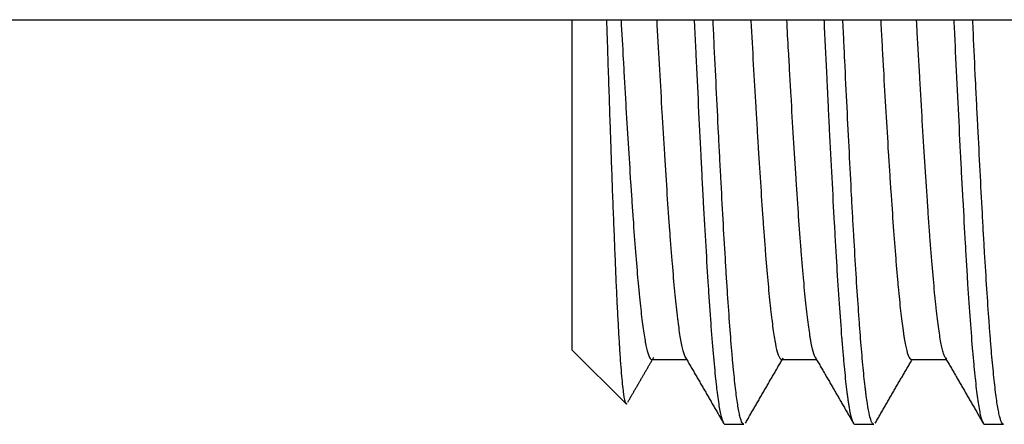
# Model space of a CAD drawing. Header units: millimetres. Extents: x 506 to 3445, y -268 to 1810.
# Tile 86 of 142: x 2381.52 to 2394.79, y 1262.02 to 1267.47. Entities that reach past the tile are written whole.
import ezdxf

# ---------------------------------------------------------------- set-up
doc = ezdxf.new("R2010")
doc.units = ezdxf.units.MM

msp = doc.modelspace()

# ---------------------------------------------------------------- linework, layer by layer
for p, q in [((2356.566, 1267.471), (2397.066, 1267.471)), ((2388.966, 1263.021), (2388.966, 1267.472)), ((2388.966, 1263.021), (2389.687, 1262.301)), ((2390.036, 1262.896), (2390.508, 1262.896)), ((2391.786, 1262.896), (2392.258, 1262.896)), ((2393.536, 1262.896), (2394.008, 1262.896)), ((2391.026, 1262.021), (2391.281, 1262.021)), ((2392.776, 1262.021), (2393.031, 1262.021)), ((2394.526, 1262.021), (2394.781, 1262.021))]:
    msp.add_line(p, q)
for points, knots in [([(2389.428, 1267.471), (2389.428, 1267.457), (2389.429, 1267.443), (2389.432, 1267.358), (2389.434, 1267.288), (2389.441, 1267.076), (2389.45, 1266.797), (2389.464, 1266.386), (2389.473, 1266.117), (2389.48, 1265.916), (2389.482, 1265.85), (2389.487, 1265.718), (2389.489, 1265.652), (2389.496, 1265.457), (2389.505, 1265.203), (2389.519, 1264.839), (2389.533, 1264.493), (2389.542, 1264.273), (2389.551, 1264.06), (2389.555, 1263.957), (2389.564, 1263.761), (2389.573, 1263.573), (2389.587, 1263.316), (2389.596, 1263.162), (2389.602, 1263.071), (2389.603, 1263.053), (2389.605, 1263.017), (2389.606, 1263), (2389.61, 1262.948), (2389.612, 1262.916), (2389.619, 1262.821), (2389.623, 1262.762), (2389.632, 1262.656), (2389.641, 1262.56), (2389.65, 1262.484), (2389.656, 1262.434), (2389.659, 1262.419), (2389.663, 1262.391), (2389.665, 1262.378), (2389.672, 1262.344), (2389.676, 1262.327), (2389.689, 1262.292), (2389.697, 1262.289), (2389.706, 1262.303)], [0, 0, 0, 0, 0.004786, 0.004786, 0.029206, 0.029206, 0.078046, 0.126886, 0.175727, 0.175727, 0.200147, 0.200147, 0.224567, 0.224567, 0.273407, 0.322247, 0.371087, 0.419927, 0.419927, 0.468767, 0.468767, 0.517607, 0.566447, 0.615287, 0.615287, 0.627497, 0.627497, 0.639707, 0.639707, 0.664127, 0.664127, 0.712967, 0.712967, 0.761807, 0.810647, 0.810647, 0.835067, 0.835067, 0.859487, 0.859487, 0.908327, 0.908327, 1, 1, 1, 1]), ([(2389.624, 1267.469), (2389.634, 1267.29), (2389.644, 1267.113), (2389.659, 1266.839), (2389.665, 1266.742), (2389.673, 1266.597), (2389.676, 1266.548), (2389.681, 1266.452), (2389.684, 1266.404), (2389.698, 1266.167), (2389.709, 1265.983), (2389.731, 1265.623), (2389.742, 1265.449), (2389.756, 1265.237), (2389.758, 1265.195), (2389.764, 1265.111), (2389.767, 1265.07), (2389.775, 1264.947), (2389.781, 1264.867), (2389.797, 1264.633), (2389.808, 1264.486), (2389.83, 1264.207), (2389.841, 1264.076), (2389.855, 1263.923), (2389.858, 1263.893), (2389.863, 1263.834), (2389.866, 1263.805), (2389.874, 1263.72), (2389.88, 1263.666), (2389.896, 1263.512), (2389.908, 1263.421), (2389.93, 1263.258), (2389.941, 1263.187), (2389.954, 1263.112), (2389.957, 1263.098), (2389.963, 1263.071), (2389.965, 1263.058), (2389.974, 1263.022), (2389.979, 1263), (2389.996, 1262.946), (2390.007, 1262.921), (2390.024, 1262.9), (2390.03, 1262.896), (2390.037, 1262.896)], [0, 0, 0, 0, 0.072482, 0.072482, 0.112572, 0.112572, 0.132617, 0.132617, 0.152662, 0.152662, 0.232842, 0.232842, 0.313021, 0.313021, 0.333066, 0.333066, 0.353111, 0.353111, 0.393201, 0.393201, 0.47338, 0.47338, 0.55356, 0.55356, 0.573605, 0.573605, 0.59365, 0.59365, 0.633739, 0.633739, 0.713919, 0.713919, 0.794099, 0.794099, 0.814144, 0.814144, 0.834188, 0.834188, 0.874278, 0.874278, 0.954458, 0.954458, 1, 1, 1, 1]), ([(2390.495, 1262.919), (2390.492, 1262.923), (2390.489, 1262.929), (2390.484, 1262.941), (2390.481, 1262.948), (2390.475, 1262.964), (2390.472, 1262.973), (2390.464, 1263.001), (2390.458, 1263.023), (2390.441, 1263.097), (2390.43, 1263.159), (2390.413, 1263.269), (2390.407, 1263.309), (2390.399, 1263.373), (2390.396, 1263.395), (2390.39, 1263.44), (2390.387, 1263.464), (2390.373, 1263.585), (2390.362, 1263.693), (2390.339, 1263.927), (2390.328, 1264.054), (2390.311, 1264.26), (2390.305, 1264.331), (2390.297, 1264.441), (2390.294, 1264.478), (2390.288, 1264.554), (2390.285, 1264.593), (2390.271, 1264.787), (2390.248, 1265.111), (2390.226, 1265.463), (2390.212, 1265.692), (2390.209, 1265.738), (2390.203, 1265.831), (2390.2, 1265.878), (2390.191, 1266.02), (2390.186, 1266.116), (2390.169, 1266.404), (2390.158, 1266.6), (2390.135, 1266.997), (2390.124, 1267.199), (2390.111, 1267.425), (2390.11, 1267.446), (2390.109, 1267.468)], [0, 0, 0, 0, 0.021157, 0.021157, 0.043195, 0.043195, 0.065233, 0.065233, 0.109309, 0.109309, 0.197462, 0.197462, 0.241538, 0.241538, 0.263576, 0.263576, 0.285614, 0.285614, 0.373766, 0.373766, 0.461918, 0.461918, 0.505995, 0.505995, 0.528033, 0.528033, 0.550071, 0.550071, 0.638223, 0.726375, 0.726375, 0.748413, 0.748413, 0.770452, 0.770452, 0.814528, 0.814528, 0.90268, 0.90268, 0.990832, 0.990832, 1, 1, 1, 1]), ([(2390.61, 1267.467), (2390.612, 1267.429), (2390.614, 1267.39), (2390.618, 1267.293), (2390.621, 1267.234), (2390.627, 1267.116), (2390.63, 1267.057), (2390.644, 1266.766), (2390.655, 1266.536), (2390.677, 1266.086), (2390.688, 1265.864), (2390.704, 1265.539), (2390.71, 1265.431), (2390.718, 1265.272), (2390.721, 1265.219), (2390.727, 1265.114), (2390.73, 1265.062), (2390.744, 1264.806), (2390.766, 1264.412), (2390.788, 1264.052), (2390.802, 1263.837), (2390.804, 1263.795), (2390.81, 1263.711), (2390.813, 1263.67), (2390.821, 1263.548), (2390.827, 1263.469), (2390.844, 1263.243), (2390.855, 1263.104), (2390.877, 1262.848), (2390.888, 1262.732), (2390.902, 1262.602), (2390.904, 1262.576), (2390.91, 1262.527), (2390.918, 1262.456), (2390.927, 1262.393), (2390.943, 1262.276), (2390.954, 1262.212), (2390.977, 1262.111), (2390.988, 1262.073), (2391, 1262.047), (2391.002, 1262.044), (2391.004, 1262.039), (2391.009, 1262.033), (2391.013, 1262.028), (2391.019, 1262.023), (2391.023, 1262.021), (2391.026, 1262.021)], [0, 0, 0, 0, 0.013133, 0.013133, 0.033152, 0.033152, 0.053171, 0.053171, 0.133248, 0.133248, 0.213325, 0.213325, 0.253363, 0.253363, 0.273383, 0.273383, 0.293402, 0.293402, 0.373479, 0.453556, 0.453556, 0.473575, 0.473575, 0.493594, 0.493594, 0.533632, 0.533632, 0.613709, 0.613709, 0.693786, 0.693786, 0.713806, 0.713806, 0.733825, 0.773863, 0.773863, 0.85394, 0.85394, 0.934017, 0.934017, 0.944027, 0.944027, 0.954036, 0.974055, 0.974055, 1, 1, 1, 1]), ([(2391.281, 1262.021), (2391.279, 1262.021), (2391.276, 1262.022), (2391.263, 1262.03), (2391.253, 1262.047), (2391.24, 1262.084), (2391.238, 1262.092), (2391.233, 1262.11), (2391.23, 1262.119), (2391.222, 1262.15), (2391.217, 1262.174), (2391.202, 1262.252), (2391.192, 1262.316), (2391.172, 1262.465), (2391.162, 1262.55), (2391.147, 1262.694), (2391.142, 1262.745), (2391.134, 1262.825), (2391.131, 1262.853), (2391.126, 1262.909), (2391.124, 1262.938), (2391.111, 1263.084), (2391.091, 1263.335), (2391.071, 1263.623), (2391.056, 1263.852), (2391.051, 1263.931), (2391.043, 1264.052), (2391.04, 1264.093), (2391.035, 1264.176), (2391.033, 1264.218), (2391.02, 1264.429), (2391.01, 1264.604), (2390.99, 1264.966), (2390.98, 1265.153), (2390.964, 1265.442), (2390.959, 1265.54), (2390.952, 1265.689), (2390.949, 1265.739), (2390.944, 1265.84), (2390.941, 1265.891), (2390.929, 1266.145), (2390.919, 1266.351), (2390.898, 1266.766), (2390.888, 1266.977), (2390.874, 1267.281), (2390.869, 1267.373), (2390.865, 1267.466)], [0, 0, 0, 0, 0.019276, 0.019276, 0.09229, 0.09229, 0.110543, 0.110543, 0.128797, 0.128797, 0.165304, 0.165304, 0.238318, 0.238318, 0.311332, 0.311332, 0.347839, 0.347839, 0.366092, 0.366092, 0.384346, 0.384346, 0.45736, 0.530374, 0.530374, 0.566881, 0.566881, 0.585134, 0.585134, 0.603388, 0.603388, 0.676402, 0.676402, 0.749416, 0.749416, 0.785923, 0.785923, 0.804176, 0.804176, 0.82243, 0.82243, 0.895444, 0.895444, 0.968458, 0.968458, 1, 1, 1, 1]), ([(2391.374, 1267.468), (2391.374, 1267.465), (2391.374, 1267.462), (2391.386, 1267.259), (2391.396, 1267.063), (2391.418, 1266.675), (2391.429, 1266.484), (2391.446, 1266.202), (2391.452, 1266.109), (2391.46, 1265.97), (2391.463, 1265.923), (2391.468, 1265.832), (2391.471, 1265.786), (2391.485, 1265.561), (2391.507, 1265.215), (2391.529, 1264.893), (2391.545, 1264.662), (2391.551, 1264.587), (2391.559, 1264.476), (2391.562, 1264.44), (2391.568, 1264.368), (2391.57, 1264.333), (2391.584, 1264.16), (2391.606, 1263.903), (2391.628, 1263.683), (2391.642, 1263.557), (2391.645, 1263.532), (2391.65, 1263.484), (2391.653, 1263.461), (2391.661, 1263.393), (2391.667, 1263.351), (2391.683, 1263.232), (2391.694, 1263.164), (2391.716, 1263.051), (2391.727, 1263.005), (2391.741, 1262.962), (2391.744, 1262.954), (2391.749, 1262.94), (2391.752, 1262.934), (2391.761, 1262.917), (2391.766, 1262.909), (2391.777, 1262.899), (2391.782, 1262.896), (2391.786, 1262.896)], [0, 0, 0, 0, 0.001284, 0.001284, 0.081515, 0.081515, 0.161746, 0.161746, 0.201861, 0.201861, 0.221919, 0.221919, 0.241976, 0.241976, 0.322207, 0.402438, 0.402438, 0.442554, 0.442554, 0.462612, 0.462612, 0.482669, 0.482669, 0.5629, 0.643131, 0.643131, 0.663189, 0.663189, 0.683247, 0.683247, 0.723362, 0.723362, 0.803593, 0.803593, 0.883824, 0.883824, 0.903882, 0.903882, 0.92394, 0.92394, 0.964055, 0.964055, 1, 1, 1, 1]), ([(2392.241, 1262.925), (2392.235, 1262.937), (2392.218, 1262.981), (2392.2, 1263.056), (2392.186, 1263.13), (2392.183, 1263.146), (2392.177, 1263.179), (2392.174, 1263.197), (2392.166, 1263.251), (2392.16, 1263.29), (2392.143, 1263.415), (2392.132, 1263.509), (2392.109, 1263.719), (2392.098, 1263.834), (2392.084, 1263.993), (2392.081, 1264.025), (2392.075, 1264.091), (2392.072, 1264.125), (2392.063, 1264.227), (2392.058, 1264.297), (2392.041, 1264.514), (2392.03, 1264.666), (2392.013, 1264.907), (2392.004, 1265.031), (2391.996, 1265.159), (2391.99, 1265.246), (2391.987, 1265.29), (2391.973, 1265.511), (2391.961, 1265.693), (2391.939, 1266.065), (2391.927, 1266.256), (2391.911, 1266.549), (2391.905, 1266.648), (2391.896, 1266.798), (2391.894, 1266.849), (2391.888, 1266.95), (2391.885, 1267), (2391.874, 1267.19), (2391.866, 1267.33), (2391.859, 1267.469)], [0, 0, 0, 0, 0.049786, 0.138691, 0.138691, 0.160917, 0.160917, 0.183143, 0.183143, 0.227596, 0.227596, 0.3165, 0.3165, 0.405405, 0.405405, 0.427631, 0.427631, 0.449858, 0.449858, 0.49431, 0.49431, 0.583215, 0.583215, 0.627667, 0.649893, 0.649893, 0.672119, 0.672119, 0.761024, 0.761024, 0.849929, 0.849929, 0.894381, 0.894381, 0.916607, 0.916607, 0.938834, 0.938834, 1, 1, 1, 1]), ([(2392.36, 1267.467), (2392.362, 1267.435), (2392.363, 1267.404), (2392.376, 1267.139), (2392.387, 1266.907), (2392.401, 1266.619), (2392.405, 1266.533), (2392.411, 1266.418), (2392.413, 1266.36), (2392.42, 1266.218), (2392.426, 1266.105), (2392.442, 1265.772), (2392.453, 1265.555), (2392.476, 1265.134), (2392.487, 1264.929), (2392.501, 1264.68), (2392.504, 1264.631), (2392.509, 1264.533), (2392.518, 1264.388), (2392.526, 1264.249), (2392.542, 1263.978), (2392.553, 1263.806), (2392.576, 1263.484), (2392.587, 1263.332), (2392.599, 1263.172), (2392.601, 1263.155), (2392.604, 1263.12), (2392.608, 1263.069), (2392.618, 1262.953), (2392.626, 1262.861), (2392.642, 1262.686), (2392.653, 1262.582), (2392.67, 1262.444), (2392.675, 1262.402), (2392.684, 1262.342), (2392.687, 1262.323), (2392.692, 1262.287), (2392.695, 1262.27), (2392.709, 1262.188), (2392.72, 1262.136), (2392.742, 1262.061), (2392.753, 1262.037), (2392.768, 1262.023), (2392.772, 1262.021), (2392.776, 1262.021)], [0, 0, 0, 0, 0.010883, 0.010883, 0.090909, 0.090909, 0.110915, 0.120919, 0.130922, 0.130922, 0.170935, 0.170935, 0.25096, 0.25096, 0.330986, 0.330986, 0.350992, 0.350992, 0.370999, 0.411011, 0.411011, 0.491037, 0.491037, 0.571063, 0.571063, 0.581066, 0.581066, 0.591069, 0.611075, 0.651088, 0.651088, 0.731114, 0.731114, 0.771127, 0.771127, 0.791133, 0.791133, 0.811139, 0.811139, 0.891165, 0.891165, 0.97119, 0.97119, 1, 1, 1, 1]), ([(2393.031, 1262.021), (2393.028, 1262.021), (2393.024, 1262.023), (2393.018, 1262.027), (2393.016, 1262.03), (2393.011, 1262.037), (2393.008, 1262.041), (2392.995, 1262.066), (2392.985, 1262.097), (2392.965, 1262.182), (2392.955, 1262.236), (2392.94, 1262.334), (2392.935, 1262.369), (2392.927, 1262.427), (2392.925, 1262.447), (2392.92, 1262.488), (2392.917, 1262.509), (2392.904, 1262.619), (2392.894, 1262.717), (2392.874, 1262.932), (2392.864, 1263.049), (2392.849, 1263.24), (2392.844, 1263.306), (2392.836, 1263.409), (2392.834, 1263.444), (2392.828, 1263.516), (2392.826, 1263.552), (2392.813, 1263.735), (2392.803, 1263.889), (2392.783, 1264.212), (2392.773, 1264.38), (2392.757, 1264.644), (2392.752, 1264.734), (2392.745, 1264.871), (2392.742, 1264.917), (2392.737, 1265.011), (2392.735, 1265.058), (2392.722, 1265.296), (2392.712, 1265.49), (2392.692, 1265.886), (2392.682, 1266.088), (2392.661, 1266.499), (2392.651, 1266.708), (2392.638, 1266.975), (2392.636, 1267.029), (2392.631, 1267.136), (2392.625, 1267.263), (2392.619, 1267.391), (2392.615, 1267.465)], [0, 0, 0, 0, 0.024268, 0.024268, 0.042543, 0.042543, 0.060818, 0.060818, 0.133918, 0.133918, 0.207017, 0.207017, 0.243567, 0.243567, 0.261842, 0.261842, 0.280116, 0.280116, 0.353216, 0.353216, 0.426315, 0.426315, 0.462865, 0.462865, 0.48114, 0.48114, 0.499415, 0.499415, 0.572514, 0.572514, 0.645614, 0.645614, 0.682164, 0.682164, 0.700438, 0.700438, 0.718713, 0.718713, 0.791813, 0.791813, 0.864912, 0.864912, 0.938012, 0.938012, 0.956287, 0.956287, 0.974561, 1, 1, 1, 1]), ([(2393.124, 1267.47), (2393.125, 1267.444), (2393.127, 1267.419), (2393.134, 1267.295), (2393.142, 1267.147), (2393.15, 1267), (2393.156, 1266.901), (2393.158, 1266.852), (2393.172, 1266.608), (2393.183, 1266.417), (2393.205, 1266.044), (2393.216, 1265.862), (2393.233, 1265.595), (2393.238, 1265.507), (2393.247, 1265.377), (2393.249, 1265.333), (2393.255, 1265.248), (2393.258, 1265.206), (2393.272, 1264.997), (2393.283, 1264.838), (2393.305, 1264.534), (2393.316, 1264.391), (2393.332, 1264.186), (2393.338, 1264.12), (2393.346, 1264.024), (2393.349, 1263.993), (2393.354, 1263.931), (2393.357, 1263.901), (2393.371, 1263.753), (2393.393, 1263.538), (2393.415, 1263.363), (2393.429, 1263.267), (2393.431, 1263.248), (2393.437, 1263.212), (2393.44, 1263.195), (2393.448, 1263.145), (2393.454, 1263.115), (2393.47, 1263.034), (2393.481, 1262.991), (2393.503, 1262.928), (2393.514, 1262.908), (2393.528, 1262.898), (2393.531, 1262.897), (2393.535, 1262.897), (2393.536, 1262.896), (2393.536, 1262.896)], [0, 0, 0, 0, 0.01027, 0.01027, 0.050385, 0.070443, 0.070443, 0.090501, 0.090501, 0.170732, 0.170732, 0.250963, 0.250963, 0.291078, 0.291078, 0.311136, 0.311136, 0.331194, 0.331194, 0.411425, 0.411425, 0.491656, 0.491656, 0.531771, 0.531771, 0.551829, 0.551829, 0.571887, 0.571887, 0.652118, 0.732349, 0.732349, 0.752407, 0.752407, 0.772464, 0.772464, 0.81258, 0.81258, 0.892811, 0.892811, 0.973042, 0.973042, 0.9931, 0.9931, 1, 1, 1, 1]), ([(2394.001, 1262.909), (2393.998, 1262.913), (2393.995, 1262.917), (2393.987, 1262.933), (2393.978, 1262.954), (2393.97, 1262.981), (2393.964, 1263.001), (2393.961, 1263.012), (2393.947, 1263.07), (2393.935, 1263.128), (2393.913, 1263.266), (2393.902, 1263.347), (2393.885, 1263.486), (2393.879, 1263.535), (2393.87, 1263.614), (2393.868, 1263.64), (2393.862, 1263.695), (2393.859, 1263.723), (2393.845, 1263.867), (2393.833, 1263.991), (2393.811, 1264.257), (2393.799, 1264.4), (2393.785, 1264.591), (2393.782, 1264.629), (2393.777, 1264.708), (2393.774, 1264.748), (2393.765, 1264.869), (2393.76, 1264.951), (2393.743, 1265.202), (2393.731, 1265.376), (2393.709, 1265.735), (2393.697, 1265.921), (2393.683, 1266.161), (2393.68, 1266.21), (2393.675, 1266.307), (2393.672, 1266.356), (2393.663, 1266.503), (2393.658, 1266.601), (2393.641, 1266.898), (2393.629, 1267.099), (2393.615, 1267.356), (2393.612, 1267.411), (2393.609, 1267.467)], [0, 0, 0, 0, 0.022885, 0.022885, 0.066228, 0.087899, 0.087899, 0.109571, 0.109571, 0.196256, 0.196256, 0.282941, 0.282941, 0.326283, 0.326283, 0.347955, 0.347955, 0.369626, 0.369626, 0.456311, 0.456311, 0.542996, 0.542996, 0.564667, 0.564667, 0.586339, 0.586339, 0.629681, 0.629681, 0.716366, 0.716366, 0.803052, 0.803052, 0.824723, 0.824723, 0.846394, 0.846394, 0.889737, 0.889737, 0.976422, 0.976422, 1, 1, 1, 1]), ([(2394.11, 1267.469), (2394.111, 1267.443), (2394.118, 1267.3), (2394.125, 1267.158), (2394.142, 1266.809), (2394.153, 1266.58), (2394.175, 1266.128), (2394.186, 1265.906), (2394.198, 1265.659), (2394.2, 1265.631), (2394.202, 1265.577), (2394.207, 1265.495), (2394.216, 1265.308), (2394.225, 1265.151), (2394.242, 1264.844), (2394.253, 1264.647), (2394.269, 1264.362), (2394.275, 1264.269), (2394.283, 1264.132), (2394.286, 1264.087), (2394.291, 1263.998), (2394.294, 1263.954), (2394.308, 1263.736), (2394.319, 1263.574), (2394.341, 1263.271), (2394.352, 1263.13), (2394.369, 1262.936), (2394.375, 1262.874), (2394.383, 1262.785), (2394.386, 1262.756), (2394.391, 1262.7), (2394.394, 1262.672), (2394.408, 1262.54), (2394.419, 1262.448), (2394.441, 1262.29), (2394.452, 1262.224), (2394.469, 1262.145), (2394.475, 1262.122), (2394.482, 1262.097), (2394.483, 1262.093), (2394.486, 1262.084), (2394.49, 1262.071), (2394.494, 1262.06), (2394.507, 1262.032), (2394.516, 1262.021), (2394.526, 1262.021)], [0, 0, 0, 0, 0.008643, 0.048656, 0.048656, 0.128681, 0.128681, 0.208707, 0.208707, 0.21871, 0.21871, 0.228713, 0.248719, 0.288732, 0.288732, 0.368758, 0.368758, 0.408771, 0.408771, 0.428777, 0.428777, 0.448783, 0.448783, 0.528809, 0.528809, 0.608834, 0.608834, 0.648847, 0.648847, 0.668854, 0.668854, 0.68886, 0.68886, 0.768886, 0.768886, 0.848911, 0.848911, 0.888924, 0.888924, 0.898927, 0.898927, 0.90893, 0.928937, 0.928937, 1, 1, 1, 1]), ([(2394.781, 1262.021), (2394.777, 1262.021), (2394.773, 1262.023), (2394.758, 1262.037), (2394.748, 1262.058), (2394.733, 1262.108), (2394.728, 1262.127), (2394.72, 1262.16), (2394.718, 1262.172), (2394.713, 1262.197), (2394.71, 1262.211), (2394.698, 1262.281), (2394.687, 1262.348), (2394.667, 1262.504), (2394.657, 1262.593), (2394.637, 1262.791), (2394.627, 1262.9), (2394.614, 1263.051), (2394.611, 1263.082), (2394.606, 1263.144), (2394.599, 1263.24), (2394.591, 1263.34), (2394.576, 1263.547), (2394.566, 1263.693), (2394.546, 1264.002), (2394.536, 1264.166), (2394.523, 1264.38), (2394.52, 1264.424), (2394.515, 1264.511), (2394.507, 1264.644), (2394.5, 1264.779), (2394.485, 1265.054), (2394.475, 1265.243), (2394.455, 1265.631), (2394.445, 1265.83), (2394.432, 1266.085), (2394.429, 1266.137), (2394.424, 1266.24), (2394.416, 1266.396), (2394.409, 1266.552), (2394.393, 1266.866), (2394.383, 1267.077), (2394.371, 1267.349), (2394.368, 1267.409), (2394.365, 1267.469)], [0, 0, 0, 0, 0.030373, 0.030373, 0.103387, 0.103387, 0.139894, 0.139894, 0.158148, 0.158148, 0.176401, 0.176401, 0.249415, 0.249415, 0.322429, 0.322429, 0.395443, 0.395443, 0.413697, 0.413697, 0.43195, 0.468457, 0.468457, 0.541471, 0.541471, 0.614486, 0.614486, 0.632739, 0.632739, 0.650993, 0.6875, 0.6875, 0.760514, 0.760514, 0.833528, 0.833528, 0.851781, 0.851781, 0.870035, 0.906542, 0.906542, 0.979556, 0.979556, 1, 1, 1, 1])]:
    msp.add_open_spline(points, degree=3, knots=knots)
for points in [[(2389.714, 1262.318), (2389.891, 1262.622), (2390.067, 1262.927)], [(2390.491, 1262.926), (2390.749, 1262.48), (2391.007, 1262.035)], [(2391.301, 1262.037), (2391.556, 1262.477), (2391.812, 1262.918)], [(2392.237, 1262.933), (2392.497, 1262.484), (2392.756, 1262.037)], [(2393.051, 1262.037), (2393.3, 1262.466), (2393.549, 1262.896)], [(2393.998, 1262.915), (2394.252, 1262.475), (2394.506, 1262.037)]]:
    msp.add_open_spline(points, degree=2)

doc.saveas('drawing.dxf')
